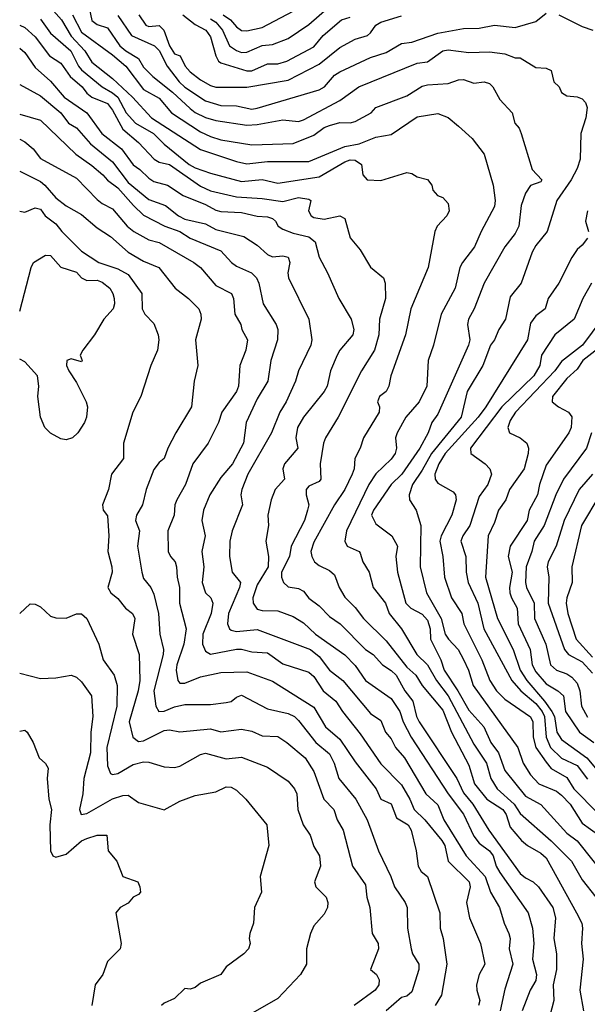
# Model space of a CAD drawing. Header units: metres. Extents: x -51132 to -49532, y -231222 to -229437.
# Tile 4 of 256: x -51132 to -51077, y -231146 to -231051. Entities that reach past the tile are written whole.
import ezdxf

# ---------------------------------------------------------------- set-up
doc = ezdxf.new("R2010")
doc.units = ezdxf.units.M
for name, color, linetype in [('CONTOUR_HALF', 8, 'Continuous'), ('CONTOUR_INDEX', 1, 'Continuous'), ('CONTOUR_INTER', 3, 'Continuous')]:
    doc.layers.add(name, color=color, linetype=linetype)

msp = doc.modelspace()

# ---------------------------------------------------------------- linework, layer by layer
at = {"layer": 'CONTOUR_HALF'}
for points, elevation in [([(-51129.08, -231048.996), (-51127.545, -231050.759), (-51126.58, -231052.329), (-51125.273, -231053.759), (-51124.58, -231054.841), (-51122.58, -231056.429), (-51120.64, -231058.259), (-51118.816, -231060.259), (-51114.08, -231063.322), (-51110.58, -231064.492), (-51109.58, -231064.7), (-51107.58, -231064.479), (-51103.58, -231064.484), (-51100.08, -231063.02), (-51098.69, -231062.759), (-51097.08, -231062.13), (-51095.58, -231061.875), (-51093.08, -231060.164), (-51091.08, -231059.846), (-51090.08, -231060.216), (-51089.08, -231061.07), (-51087.743, -231062.259), (-51086.569, -231063.759), (-51085.713, -231066.759), (-51085.512, -231068.259), (-51085.58, -231068.84), (-51086.884, -231071.259), (-51087.53, -231072.759), (-51088.695, -231074.259), (-51088.942, -231074.759), (-51089.408, -231076.759), (-51090.747, -231079.259), (-51091.496, -231082.259), (-51092, -231083.759), (-51092.137, -231086.259), (-51092.88, -231087.759), (-51094.157, -231089.259), (-51095, -231090.759), (-51095.171, -231091.259), (-51095.068, -231092.259), (-51095.191, -231092.759), (-51095.58, -231093.32), (-51097.08, -231094.739), (-51097.75, -231095.759), (-51099.931, -231100.259), (-51100.07, -231101.259), (-51099.866, -231101.759), (-51098.691, -231102.259), (-51098.58, -231102.433), (-51098.335, -231103.259), (-51097.711, -231104.259), (-51097.352, -231105.759), (-51096.129, -231107.259), (-51095.773, -231108.259), (-51094.606, -231109.759), (-51093.094, -231112.259), (-51092.062, -231113.259), (-51091.208, -231114.759), (-51090.08, -231116.261), (-51087.58, -231120.933), (-51086.367, -231122.759), (-51085.945, -231124.259), (-51085.31, -231125.259), (-51083.666, -231126.759), (-51083.08, -231127.663), (-51080.08, -231130.285), (-51078.126, -231132.259), (-51077.08, -231134.086), (-51075.756, -231135.759)], 65.5), ([(-51124.827, -231049.759), (-51124.58, -231050.807), (-51124.08, -231051.193), (-51123.08, -231051.535), (-51121.863, -231053.259), (-51121.312, -231053.759), (-51120.08, -231054.499), (-51119.58, -231055.333), (-51118.688, -231056.259), (-51116.789, -231057.759), (-51115.08, -231059.35), (-51114.58, -231059.73), (-51113.58, -231060.207), (-51112.58, -231060.513), (-51109.58, -231060.95), (-51108.58, -231060.909), (-51106.08, -231060.459), (-51104.58, -231060.596), (-51104.08, -231060.441), (-51100.58, -231058.555), (-51098.726, -231057.259), (-51093.08, -231054.956), (-51092.08, -231054.809), (-51090.58, -231053.767), (-51090.08, -231053.651), (-51088.08, -231053.923), (-51086.08, -231053.859), (-51084.58, -231054.051), (-51083.58, -231054.422), (-51083.08, -231054.447), (-51081.58, -231055.373), (-51080.58, -231055.434), (-51080.08, -231055.678), (-51079.82, -231056.759), (-51079.303, -231057.259), (-51079.08, -231057.789), (-51078.58, -231058.123), (-51077.58, -231058.23), (-51077.08, -231058.413), (-51076.752, -231058.759), (-51076.606, -231059.259), (-51076.745, -231060.259), (-51077.229, -231061.759), (-51077.272, -231064.259), (-51077.58, -231065.162), (-51078.154, -231066.259), (-51079.535, -231068.259), (-51080.493, -231071.259), (-51081.58, -231072.63), (-51081.928, -231073.259), (-51082.997, -231076.259), (-51084.08, -231077.602), (-51084.516, -231079.759), (-51085.175, -231080.759), (-51085.58, -231081.759), (-51085.964, -231082.259), (-51086.716, -231084.259), (-51088.233, -231086.759), (-51088.817, -231089.259), (-51091.682, -231092.759), (-51092.58, -231094.38), (-51093.524, -231095.759), (-51093.854, -231096.759), (-51093.826, -231097.259), (-51093.183, -231098.259), (-51092.713, -231099.759), (-51092.793, -231103.759), (-51092.179, -231106.259), (-51090.748, -231108.759), (-51090.359, -231110.259), (-51090.054, -231110.759), (-51089.113, -231111.759), (-51088.58, -231112.722), (-51088.092, -231113.759), (-51087.654, -231115.259), (-51083.309, -231121.259), (-51082.806, -231122.759), (-51082.08, -231123.912), (-51081.287, -231124.759), (-51079.58, -231125.491), (-51079.08, -231125.857), (-51078.254, -231126.759), (-51077.08, -231128.572), (-51075.479, -231129.759)], 64.5), ([(-51113.08, -231050.668), (-51112.58, -231050.995), (-51111.94, -231051.759), (-51111.255, -231053.259), (-51110.58, -231053.716), (-51110.08, -231053.904), (-51109.58, -231053.882), (-51108.08, -231053.24), (-51107.08, -231053.153), (-51105.58, -231052.566), (-51103.58, -231051.221), (-51101.58, -231049.46)], 62.5), ([(-51120.027, -231050.259), (-51119.371, -231051.259), (-51119.08, -231051.395), (-51118.08, -231051.306), (-51117.607, -231051.759), (-51117.08, -231053.271), (-51116.58, -231054.047), (-51116.031, -231054.259), (-51115.54, -231055.259), (-51115.08, -231055.801), (-51114.08, -231056.578), (-51113.08, -231057.108), (-51112.58, -231057.278), (-51109.58, -231057.271), (-51105.58, -231056.592), (-51102.58, -231055.054), (-51100.58, -231053.427), (-51099.08, -231052.631), (-51097.9, -231052.259), (-51097.58, -231052.006), (-51097.08, -231051.271), (-51096.58, -231050.978), (-51094.58, -231050.353)], 63.5), ([(-51131.58, -231051.271), (-51131.08, -231051.5), (-51130.08, -231052.401), (-51128.683, -231054.259), (-51127.58, -231054.947), (-51126.704, -231056.259), (-51125.517, -231057.259), (-51125.08, -231057.86), (-51124.58, -231058.241), (-51123.08, -231058.868), (-51122.58, -231059.498), (-51121.58, -231061.356), (-51120.08, -231062.637), (-51118.552, -231064.259), (-51118.08, -231064.535), (-51117.062, -231064.759), (-51114.08, -231066.88), (-51113.08, -231067.327), (-51110.58, -231067.913), (-51108.08, -231068.068), (-51106.08, -231068.354), (-51104.58, -231067.967), (-51103.58, -231068.121), (-51103.387, -231068.259), (-51103.599, -231069.259), (-51103.352, -231069.759), (-51103.08, -231069.907), (-51102.08, -231070.081), (-51100.58, -231069.754), (-51100.08, -231069.989), (-51099.58, -231071.867), (-51098.58, -231073.035), (-51097.58, -231074.705), (-51096.347, -231075.759), (-51096.169, -231076.259), (-51096.148, -231077.759), (-51096.709, -231079.759), (-51096.773, -231081.259), (-51097.192, -231082.759), (-51098.477, -231084.759), (-51100.736, -231089.259), (-51101.953, -231091.259), (-51102.14, -231091.759), (-51102.464, -231093.759), (-51102.417, -231095.259), (-51102.58, -231095.487), (-51103.58, -231095.944), (-51103.828, -231096.259), (-51103.83, -231096.759), (-51103.58, -231097.759), (-51103.706, -231098.259), (-51104.003, -231099.259), (-51105.287, -231101.759), (-51105.449, -231102.759), (-51106.212, -231104.259), (-51106.22, -231104.759), (-51106.014, -231105.259), (-51105.58, -231105.699), (-51104.58, -231105.836), (-51104.08, -231106.102), (-51103.58, -231106.785), (-51102.58, -231107.532), (-51101.58, -231108.556), (-51100.537, -231109.259), (-51098.08, -231111.754), (-51097.325, -231112.259), (-51096.445, -231113.259), (-51095.58, -231113.784), (-51095.114, -231114.259), (-51094.271, -231115.759), (-51093.502, -231116.759), (-51093.136, -231118.259), (-51092.893, -231118.759), (-51089.245, -231124.259), (-51088.58, -231125.652), (-51087.67, -231126.759), (-51086.146, -231129.259), (-51083.08, -231133.477), (-51082.58, -231133.897), (-51081.837, -231134.259), (-51081.327, -231134.759), (-51079.941, -231136.759), (-51079.661, -231137.759), (-51079.842, -231139.759), (-51079.58, -231141.259), (-51079.583, -231142.759), (-51079.897, -231144.259), (-51079.835, -231145.759), (-51080.224, -231147.259)], 66.5), ([(-51131.58, -231057.005), (-51129.58, -231058.134), (-51127.61, -231059.759), (-51126.845, -231060.759), (-51126.08, -231061.221), (-51124.71, -231062.759), (-51122.58, -231064.528), (-51121.08, -231066.499), (-51119.08, -231068.16), (-51117.445, -231068.759), (-51116.202, -231069.759), (-51115.58, -231070.068), (-51113.58, -231070.534), (-51112.58, -231071.06), (-51109.851, -231071.759), (-51108.58, -231072.571), (-51107.58, -231073.498), (-51107.08, -231073.714), (-51106.08, -231073.617), (-51105.569, -231073.759), (-51105.41, -231074.259), (-51105.598, -231075.259), (-51105.553, -231075.759), (-51103.582, -231079.759), (-51103.289, -231081.759), (-51103.385, -231082.259), (-51104.579, -231084.759), (-51104.869, -231085.759), (-51105.751, -231087.759), (-51106.377, -231088.759), (-51107.189, -231090.759), (-51109.484, -231094.759), (-51110.06, -231096.259), (-51110.15, -231096.759), (-51110.007, -231097.759), (-51110.992, -231100.259), (-51111.224, -231101.259), (-51111.24, -231102.759), (-51110.987, -231104.259), (-51110.192, -231105.259), (-51110.29, -231105.759), (-51111.364, -231108.259), (-51111.45, -231109.259), (-51111.264, -231109.759), (-51111.08, -231109.901), (-51110.58, -231110.008), (-51108.58, -231109.829), (-51103.394, -231111.759), (-51102.58, -231112.444), (-51101.58, -231113.76), (-51100.264, -231114.759), (-51097.58, -231117.95), (-51096.58, -231118.63), (-51096.143, -231119.759), (-51095.58, -231120.417), (-51095.186, -231121.259), (-51094.298, -231122.259), (-51092.244, -231125.759), (-51091.08, -231126.811), (-51090.477, -231128.259), (-51088.336, -231131.759), (-51086.491, -231133.759), (-51085.955, -231135.259), (-51085.104, -231136.759), (-51084.646, -231138.259), (-51084.189, -231139.259), (-51084.072, -231139.759), (-51084.146, -231140.759), (-51083.822, -231142.259), (-51084.58, -231144.675), (-51085.02, -231146.759)], 67.5), ([(-51131.58, -231062.325), (-51131.08, -231062.559), (-51130.284, -231063.259), (-51129.58, -231064.196), (-51126.08, -231066.101), (-51124.08, -231068.176), (-51123.58, -231068.565), (-51122.58, -231069.057), (-51121.166, -231070.759), (-51120.507, -231071.259), (-51119.08, -231072.081), (-51118.08, -231072.334), (-51114.716, -231074.259), (-51114.076, -231074.759), (-51112.58, -231076.496), (-51111.058, -231077.259), (-51110.873, -231077.759), (-51110.752, -231079.259), (-51110.151, -231080.259), (-51110.065, -231080.759), (-51109.512, -231081.759), (-51109.678, -231082.759), (-51110.248, -231084.259), (-51110.385, -231086.259), (-51110.58, -231086.777), (-51111.988, -231088.759), (-51112.333, -231089.759), (-51113.306, -231091.759), (-51114.814, -231093.759), (-51115.522, -231095.759), (-51116.368, -231097.259), (-51116.544, -231097.759), (-51116.611, -231098.759), (-51117.225, -231100.259), (-51117.193, -231102.259), (-51116.971, -231102.759), (-51116.51, -231103.259), (-51116.378, -231103.759), (-51116.335, -231104.759), (-51116.088, -231105.759), (-51116.101, -231107.259), (-51115.455, -231109.759), (-51115.666, -231111.259), (-51116.36, -231113.259), (-51116.427, -231113.759), (-51116.247, -231114.759), (-51116.08, -231115.017), (-51115.58, -231115.037), (-51114.08, -231114.404), (-51112.08, -231113.978), (-51109.58, -231113.913), (-51107.08, -231114.827), (-51103.08, -231117.349), (-51101.962, -231119.259), (-51100.58, -231120.44), (-51099.08, -231122.655), (-51097.039, -231125.259), (-51096.58, -231126.271), (-51095.58, -231126.723), (-51095.08, -231128.068), (-51093.936, -231128.759), (-51093.655, -231129.259), (-51093.166, -231131.259), (-51092.979, -231132.759), (-51092.679, -231133.259), (-51092.08, -231133.762), (-51090.885, -231137.259), (-51090.831, -231138.759), (-51090.54, -231139.759), (-51090.192, -231142.259), (-51090.712, -231145.259), (-51091.331, -231146.259)], 68.5), ([(-51131.58, -231069.308), (-51131.08, -231069.376), (-51130.08, -231068.955), (-51129.58, -231069.102), (-51129.097, -231069.759), (-51128.08, -231070.528), (-51127.514, -231071.259), (-51125.58, -231073.17), (-51123.903, -231074.259), (-51122.08, -231074.89), (-51121.08, -231075.444), (-51119.763, -231077.259), (-51119.727, -231078.759), (-51119.444, -231079.259), (-51118.58, -231080.174), (-51118.165, -231081.259), (-51118.091, -231081.759), (-51118.241, -231082.759), (-51118.875, -231084.259), (-51119.857, -231087.259), (-51120.633, -231088.759), (-51121.517, -231091.759), (-51121.534, -231093.259), (-51122.671, -231094.759), (-51122.989, -231096.259), (-51123.564, -231097.759), (-51123.489, -231098.259), (-51123.08, -231098.816), (-51122.952, -231100.759), (-51123.052, -231102.259), (-51122.651, -231103.759), (-51122.627, -231104.259), (-51123.05, -231105.759), (-51122.744, -231106.259), (-51122.08, -231106.811), (-51121.322, -231107.759), (-51120.638, -231108.259), (-51120.44, -231108.759), (-51120.65, -231110.259), (-51119.998, -231112.259), (-51119.933, -231114.759), (-51120.095, -231115.759), (-51120.966, -231118.759), (-51120.63, -231120.259), (-51120.08, -231120.672), (-51119.58, -231120.605), (-51117.58, -231119.605), (-51117.08, -231119.55), (-51116.08, -231119.749), (-51113.08, -231119.434), (-51112.08, -231119.751), (-51110.08, -231119.465), (-51109.08, -231119.665), (-51108.08, -231120.109), (-51106.58, -231120.189), (-51105.715, -231120.759), (-51103.923, -231122.259), (-51103.08, -231123.581), (-51102.116, -231126.259), (-51101.156, -231127.259), (-51100.811, -231128.259), (-51100.256, -231129.259), (-51099.34, -231132.759), (-51098.08, -231134.573), (-51097.954, -231135.759), (-51097.659, -231136.759), (-51097.444, -231139.259), (-51096.839, -231140.259), (-51096.816, -231140.759), (-51097.599, -231142.759), (-51097.02, -231143.259), (-51096.744, -231143.759), (-51096.8, -231144.259), (-51097.141, -231144.759), (-51099.186, -231146.259)], 69.5), ([(-51076.199, -231076.259), (-51077.034, -231077.759), (-51077.865, -231079.759), (-51079.74, -231081.259), (-51081.02, -231083.259), (-51081.191, -231084.259), (-51081.779, -231085.259), (-51084.861, -231088.259), (-51087.917, -231092.259), (-51087.867, -231092.759), (-51086.474, -231093.759), (-51086.036, -231094.259), (-51085.865, -231094.759), (-51086.234, -231095.759), (-51087.08, -231096.936), (-51087.987, -231099.759), (-51088.659, -231100.759), (-51088.841, -231101.259), (-51088.367, -231102.759), (-51088.311, -231104.259), (-51088.128, -231105.259), (-51087.207, -231107.259), (-51086.625, -231109.759), (-51083.903, -231114.759), (-51083.047, -231115.759), (-51081.58, -231117.006), (-51080.969, -231117.759), (-51080.74, -231118.259), (-51080.576, -231120.259), (-51080.166, -231121.259), (-51079.08, -231122.297), (-51077.58, -231122.998), (-51076.58, -231124.332)], 63.5), ([(-51074.58, -231081.84), (-51077.015, -231083.759), (-51077.58, -231084.588), (-51078.58, -231085.507), (-51079.962, -231087.259), (-51079.987, -231087.759), (-51079.385, -231088.259), (-51078.417, -231088.759), (-51078.08, -231089.216), (-51078.17, -231090.259), (-51078.381, -231090.759), (-51080.58, -231093.904), (-51081.237, -231095.759), (-51081.419, -231096.759), (-51082.229, -231098.259), (-51082.416, -231099.259), (-51084.055, -231101.759), (-51084.254, -231102.759), (-51083.878, -231104.259), (-51084.139, -231105.759), (-51084.096, -231106.259), (-51083.951, -231106.759), (-51083.381, -231107.759), (-51083.28, -231109.259), (-51082.13, -231111.759), (-51081.947, -231113.259), (-51081.58, -231113.937), (-51080.58, -231115.099), (-51079.436, -231115.759), (-51078.889, -231116.259), (-51078.716, -231117.759), (-51077.348, -231119.759), (-51075.954, -231120.759)], 62.5), ([(-51076.073, -231094.759), (-51077.386, -231096.259), (-51078.84, -231099.259), (-51079.611, -231101.759), (-51080.373, -231103.259), (-51080.48, -231103.759), (-51080.329, -231104.759), (-51080.396, -231107.259), (-51078.795, -231111.759), (-51078.42, -231112.259), (-51077.08, -231112.959), (-51076.08, -231114.067)], 61.5), ([(-51131.58, -231114.067), (-51129.58, -231114.57), (-51128.08, -231114.498), (-51126.58, -231114.247), (-51126.08, -231114.453), (-51125.58, -231114.889), (-51124.608, -231116.259), (-51124.493, -231118.259), (-51124.684, -231119.759), (-51124.733, -231121.759), (-51125.365, -231124.259), (-51125.472, -231125.759), (-51125.799, -231127.259), (-51125.629, -231127.759), (-51125.08, -231127.642), (-51122.58, -231126.22), (-51121.58, -231125.895), (-51121.08, -231125.86), (-51120.08, -231126.584), (-51117.58, -231127.287), (-51116.08, -231126.439), (-51114.58, -231125.918), (-51112.58, -231125.564), (-51111.58, -231125.068), (-51111.08, -231125.1), (-51110.58, -231125.388), (-51109.684, -231126.259), (-51107.636, -231128.759), (-51107.436, -231130.759), (-51108.283, -231133.759), (-51108.147, -231135.259), (-51108.837, -231136.759), (-51108.934, -231138.259), (-51109.276, -231139.259), (-51109.357, -231139.759), (-51109.247, -231140.259), (-51109.401, -231140.759), (-51109.859, -231141.259), (-51111.58, -231142.512), (-51112.083, -231143.259), (-51114.08, -231144.102), (-51114.58, -231144.514), (-51115.08, -231144.663), (-51115.58, -231144.617), (-51116.58, -231145.567), (-51117.58, -231146.021), (-51117.844, -231146.259)], 70.5)]:
    msp.add_lwpolyline(points, dxfattribs=dict(at, elevation=elevation))
at = {"layer": 'CONTOUR_INDEX'}
for points, elevation in [([(-51126.452, -231050.259), (-51125.58, -231051.939), (-51122.58, -231054.157), (-51121.308, -231055.259), (-51119.58, -231057.502), (-51118.08, -231058.359), (-51116.863, -231059.759), (-51114.08, -231061.595), (-51113.08, -231062.073), (-51112.08, -231062.374), (-51109.08, -231062.853), (-51105.08, -231062.721), (-51103.08, -231061.925), (-51102.08, -231061.201), (-51101.58, -231060.985), (-51100.58, -231060.698), (-51099.58, -231060.726), (-51099.08, -231060.605), (-51097.536, -231059.759), (-51097.08, -231059.243), (-51094.08, -231058.112), (-51092.58, -231057.178), (-51092.08, -231057.038), (-51090.08, -231056.93), (-51089.08, -231056.573), (-51088.58, -231056.547), (-51087.58, -231056.907), (-51086.58, -231056.76), (-51086.08, -231056.919), (-51085.747, -231057.259), (-51085.08, -231058.459), (-51083.884, -231059.759), (-51083.608, -231060.759), (-51083.194, -231061.259), (-51082.994, -231061.759), (-51081.936, -231065.259), (-51080.993, -231066.259), (-51081.08, -231066.445), (-51082.08, -231066.813), (-51082.58, -231067.549), (-51082.984, -231068.759), (-51083.212, -231070.759), (-51083.58, -231071.443), (-51084.594, -231072.759), (-51086.59, -231076.259), (-51087.537, -231078.759), (-51088.107, -231079.759), (-51088.206, -231080.259), (-51087.974, -231081.759), (-51088.109, -231082.259), (-51091.08, -231088.964), (-51091.637, -231089.759), (-51091.998, -231090.759), (-51092.811, -231092.259), (-51094.567, -231094.759), (-51095.58, -231095.775), (-51097.317, -231098.259), (-51097.499, -231098.759), (-51097.08, -231099.58), (-51095.542, -231100.759), (-51094.98, -231101.759), (-51095.129, -231102.759), (-51094.985, -231104.259), (-51094.183, -231107.259), (-51093.697, -231107.759), (-51092.58, -231108.323), (-51092.08, -231108.915), (-51091.819, -231109.759), (-51091.774, -231110.759), (-51090.783, -231112.759), (-51090.446, -231113.759), (-51089.122, -231115.759), (-51088.08, -231117.642), (-51086.621, -231119.259), (-51085.948, -231120.759), (-51085.187, -231121.759), (-51084.58, -231123.498), (-51082.58, -231125.966), (-51081.08, -231126.77), (-51078.58, -231129.552), (-51077.58, -231130.294), (-51074.406, -231134.259)], 65), ([(-51131.58, -231078.968), (-51130.463, -231074.759), (-51130.232, -231074.259), (-51129.08, -231073.568), (-51128.58, -231073.602), (-51127.58, -231074.714), (-51126.08, -231075.212), (-51125.58, -231075.766), (-51125.08, -231076.009), (-51124.08, -231075.981), (-51123.58, -231076.175), (-51122.86, -231076.759), (-51122.561, -231077.259), (-51122.437, -231077.759), (-51122.39, -231078.259), (-51122.521, -231078.759), (-51123.426, -231079.759), (-51124.341, -231081.259), (-51125.473, -231082.759), (-51125.717, -231083.259), (-51125.513, -231083.759), (-51125.58, -231083.879), (-51126.58, -231083.6), (-51126.999, -231083.759), (-51127.051, -231084.259), (-51126.832, -231084.759), (-51126.08, -231085.885), (-51125.133, -231087.759), (-51125.024, -231088.259), (-51125.106, -231089.259), (-51125.311, -231089.759), (-51125.961, -231090.759), (-51126.478, -231091.259), (-51127.08, -231091.441), (-51127.58, -231091.355), (-51128.58, -231090.811), (-51129.145, -231090.259), (-51129.552, -231089.259), (-51129.815, -231087.259), (-51129.732, -231086.259), (-51129.859, -231085.259), (-51131.08, -231083.897), (-51131.58, -231083.621)], 70), ([(-51131.58, -231108.259), (-51130.58, -231107.32), (-51130.08, -231107.377), (-51129.58, -231107.637), (-51128.58, -231108.538), (-51128.08, -231108.678), (-51127.08, -231108.713), (-51126.08, -231108.315), (-51125.58, -231108.293), (-51125.077, -231108.759), (-51123.9, -231111.259), (-51123.481, -231112.759), (-51122.415, -231114.259), (-51122.134, -231115.259), (-51122.165, -231117.259), (-51123.135, -231121.259), (-51123.08, -231123.041), (-51122.77, -231123.759), (-51122.58, -231123.874), (-51122.08, -231123.767), (-51120.58, -231122.913), (-51119.58, -231122.631), (-51119.08, -231122.667), (-51117.58, -231123.133), (-51116.58, -231123.189), (-51116.08, -231123.074), (-51114.08, -231121.946), (-51113.58, -231121.79), (-51111.58, -231122.35), (-51110.08, -231122.178), (-51107.58, -231123.173), (-51105.58, -231124.509), (-51104.962, -231125.259), (-51104.728, -231125.759), (-51104.627, -231127.259), (-51104.113, -231128.759), (-51103.437, -231129.759), (-51103.08, -231130.853), (-51102.539, -231131.759), (-51102.438, -231132.759), (-51103.009, -231134.259), (-51102.881, -231134.759), (-51101.899, -231135.759), (-51101.721, -231136.259), (-51101.766, -231136.759), (-51102.08, -231137.396), (-51103.08, -231138.522), (-51103.398, -231139.259), (-51103.782, -231140.759), (-51103.797, -231142.259), (-51104.376, -231143.259), (-51106.58, -231145.558), (-51111.252, -231148.259)], 70)]:
    msp.add_lwpolyline(points, dxfattribs=dict(at, elevation=elevation))
at = {"layer": 'CONTOUR_INTER'}
for points, elevation in [([(-51129.58, -231050.675), (-51128.58, -231052.052), (-51126.631, -231053.759), (-51125.872, -231055.259), (-51125.58, -231055.6), (-51123.602, -231057.259), (-51122.58, -231057.829), (-51122.088, -231058.259), (-51121.256, -231059.759), (-51120.348, -231060.759), (-51118.609, -231061.759), (-51117.58, -231062.806), (-51115.169, -231064.759), (-51114.58, -231065.103), (-51113.08, -231065.626), (-51110.08, -231066.416), (-51108.08, -231066.221), (-51106.58, -231066.588), (-51102.58, -231065.978), (-51100.08, -231064.507), (-51099.58, -231064.311), (-51099.08, -231064.359), (-51098.477, -231064.759), (-51098.33, -231065.759), (-51097.93, -231066.259), (-51096.58, -231066.318), (-51094.08, -231065.56), (-51093.58, -231065.649), (-51093.08, -231065.981), (-51092.08, -231066.23), (-51091.647, -231066.759), (-51091.562, -231067.259), (-51091.091, -231067.759), (-51090.58, -231067.959), (-51090.08, -231068.564), (-51089.984, -231069.259), (-51090.184, -231069.759), (-51091.121, -231070.759), (-51091.374, -231071.259), (-51092.012, -231074.759), (-51093.673, -231078.759), (-51094.216, -231081.259), (-51095.626, -231085.259), (-51095.806, -231086.259), (-51096.089, -231086.759), (-51096.731, -231087.259), (-51096.914, -231087.759), (-51096.709, -231088.259), (-51096.765, -231088.759), (-51098.274, -231091.259), (-51098.597, -231092.259), (-51099.114, -231093.259), (-51099.187, -231094.259), (-51099.36, -231094.759), (-51100.08, -231096.257), (-51101.08, -231097.754), (-51103.08, -231101.373), (-51103.376, -231102.259), (-51103.294, -231102.759), (-51103.013, -231103.259), (-51102.58, -231103.613), (-51101.58, -231104.107), (-51101.08, -231104.518), (-51100.643, -231105.759), (-51100.08, -231106.695), (-51099.08, -231107.688), (-51098.279, -231108.759), (-51096.08, -231110.931), (-51094.08, -231113.477), (-51093.191, -231114.259), (-51092.578, -231115.259), (-51090.58, -231117.649), (-51089.746, -231119.759), (-51088.08, -231122.965), (-51087.523, -231124.759), (-51086.338, -231126.259), (-51084.77, -231127.259), (-51084.46, -231127.759), (-51084.08, -231128.978), (-51082.952, -231130.259), (-51082.401, -231130.759), (-51081.08, -231131.502), (-51080.58, -231131.958), (-51077.623, -231137.259), (-51077.128, -231138.259), (-51077.043, -231138.759), (-51077.143, -231140.259), (-51077.002, -231141.759), (-51077.33, -231144.759), (-51076.951, -231146.759)], 66), ([(-51122.08, -231050.334), (-51120.755, -231052.259), (-51118.506, -231053.259), (-51118.08, -231053.727), (-51117.291, -231055.259), (-51116.116, -231056.759), (-51115.58, -231057.269), (-51113.58, -231058.601), (-51112.08, -231059.056), (-51110.58, -231059.087), (-51109.08, -231059.397), (-51108.58, -231059.298), (-51102.58, -231057.544), (-51102.061, -231057.259), (-51101.08, -231056.124), (-51100.58, -231055.777), (-51097.58, -231054.407), (-51096.08, -231053.931), (-51094.58, -231053.056), (-51093.58, -231052.917), (-51091.08, -231052.062), (-51088.58, -231051.591), (-51087.08, -231051.577), (-51085.58, -231051.266), (-51083.58, -231051.496), (-51081.58, -231050.929), (-51080.58, -231050.097)], 64), ([(-51115.781, -231050.259), (-51114.58, -231051.2), (-51113.542, -231051.759), (-51113.08, -231052.415), (-51112.563, -231054.259), (-51112.309, -231054.759), (-51112.08, -231054.929), (-51109.58, -231055.708), (-51109.08, -231055.69), (-51107.58, -231055.02), (-51106.58, -231055.003), (-51105.688, -231054.759), (-51103.08, -231053.373), (-51102.173, -231052.259), (-51100.391, -231050.759), (-51099.58, -231050.486)], 63), ([(-51111.881, -231050.259), (-51111.172, -231050.759), (-51110.58, -231051.445), (-51110.08, -231051.798), (-51109.58, -231051.827), (-51108.08, -231051.487), (-51105.08, -231049.91)], 62), ([(-51079.356, -231050.259), (-51077.08, -231051.396), (-51076.063, -231051.759)], 64), ([(-51131.58, -231053.512), (-51131.08, -231053.926), (-51130.08, -231055.36), (-51128.58, -231056.694), (-51127.265, -231058.259), (-51125.063, -231059.759), (-51123.617, -231061.759), (-51121.726, -231063.259), (-51120.58, -231064.799), (-51119.93, -231065.259), (-51119.08, -231066.107), (-51118.58, -231066.402), (-51117.272, -231066.759), (-51115.742, -231067.759), (-51113.58, -231068.648), (-51112.58, -231069.206), (-51112.08, -231069.337), (-51110.08, -231069.418), (-51108.58, -231069.779), (-51107.58, -231069.826), (-51107.08, -231070.012), (-51106.788, -231070.259), (-51106.55, -231070.759), (-51106.08, -231071.044), (-51105.08, -231071.428), (-51103.58, -231071.771), (-51102.943, -231072.259), (-51102.557, -231073.759), (-51101.746, -231075.259), (-51100.662, -231077.759), (-51099.459, -231079.759), (-51099.221, -231080.759), (-51099.306, -231081.259), (-51100.567, -231082.759), (-51100.836, -231083.259), (-51101.483, -231084.759), (-51101.793, -231086.259), (-51102.071, -231086.759), (-51104.099, -231089.259), (-51104.665, -231090.259), (-51104.817, -231091.259), (-51104.641, -231092.259), (-51105.917, -231093.759), (-51106.098, -231094.259), (-51105.93, -231095.259), (-51106.843, -231096.259), (-51107.215, -231097.259), (-51107.552, -231098.759), (-51107.47, -231099.759), (-51107.722, -231101.259), (-51107.48, -231102.759), (-51107.522, -231103.759), (-51108.58, -231105.494), (-51108.994, -231106.759), (-51108.952, -231107.259), (-51108.58, -231107.844), (-51108.08, -231107.977), (-51106.58, -231108.004), (-51105.08, -231108.574), (-51104.08, -231109.185), (-51102.938, -231110.259), (-51100.08, -231112.28), (-51099.08, -231113.297), (-51098.071, -231114.759), (-51095.58, -231116.507), (-51094.755, -231117.759), (-51094.442, -231118.759), (-51093.649, -231120.259), (-51090.063, -231125.759), (-51088.58, -231127.713), (-51087.58, -231129.854), (-51087.08, -231130.53), (-51086.057, -231131.259), (-51085.713, -231131.759), (-51085.422, -231132.759), (-51085.08, -231133.369), (-51082.318, -231137.259), (-51081.909, -231138.759), (-51081.78, -231140.259), (-51081.894, -231141.759), (-51081.499, -231143.259), (-51081.58, -231143.837), (-51082.132, -231144.759), (-51082.897, -231146.759)], 67), ([(-51131.58, -231059.903), (-51129.58, -231060.49), (-51126.147, -231063.759), (-51124.58, -231064.877), (-51123.519, -231065.759), (-51123.08, -231066.294), (-51122.08, -231067.025), (-51120.561, -231068.759), (-51119.58, -231069.681), (-51117.514, -231070.759), (-51116.08, -231071.253), (-51115.08, -231071.917), (-51112.08, -231073.139), (-51111.068, -231074.259), (-51110.58, -231074.617), (-51109.133, -231075.259), (-51108.649, -231075.759), (-51108.414, -231076.259), (-51107.98, -231078.259), (-51106.73, -231080.259), (-51106.562, -231080.759), (-51106.597, -231081.759), (-51107.248, -231083.759), (-51107.541, -231085.759), (-51108.58, -231087.489), (-51109.647, -231089.759), (-51109.913, -231091.759), (-51110.975, -231093.759), (-51112.08, -231095.106), (-51113.171, -231096.759), (-51113.782, -231098.259), (-51113.945, -231099.259), (-51113.614, -231100.759), (-51113.923, -231102.259), (-51113.748, -231103.759), (-51113.894, -231105.259), (-51113.592, -231106.259), (-51113.071, -231106.759), (-51112.856, -231107.259), (-51113.025, -231108.259), (-51113.823, -231110.259), (-51113.863, -231111.259), (-51113.58, -231111.922), (-51113.08, -231112.206), (-51110.58, -231111.733), (-51110.08, -231111.729), (-51109.08, -231111.99), (-51107.58, -231112.085), (-51106.08, -231113.135), (-51103.58, -231113.965), (-51103.08, -231114.379), (-51102.183, -231115.759), (-51100.954, -231116.759), (-51100.318, -231117.759), (-51098.58, -231119.916), (-51096.58, -231122.829), (-51094.58, -231124.873), (-51093.781, -231126.259), (-51093.367, -231127.259), (-51092.335, -231128.259), (-51090.682, -231130.259), (-51090.409, -231130.759), (-51090.08, -231132.261), (-51088.049, -231134.259), (-51087.94, -231134.759), (-51088.29, -231136.259), (-51087.991, -231137.759), (-51086.947, -231140.259), (-51086.532, -231142.259), (-51087.079, -231143.259), (-51087.334, -231144.259), (-51087.302, -231144.759), (-51086.989, -231145.759), (-51087.131, -231146.259)], 68), ([(-51131.58, -231065.411), (-51129.58, -231066.409), (-51129.13, -231066.759), (-51128.08, -231067.997), (-51127.08, -231068.772), (-51125.58, -231069.621), (-51124.08, -231070.915), (-51122.775, -231071.759), (-51121.08, -231073.276), (-51119.58, -231074.136), (-51118.091, -231074.759), (-51116.533, -231076.759), (-51115.225, -231077.759), (-51114.24, -231078.759), (-51114.018, -231079.259), (-51113.997, -231079.759), (-51114.54, -231081.759), (-51114.338, -231084.259), (-51114.682, -231085.759), (-51114.949, -231088.259), (-51116.45, -231090.759), (-51117.229, -231092.259), (-51117.575, -231093.259), (-51118.08, -231093.653), (-51118.58, -231094.327), (-51119.312, -231096.259), (-51119.679, -231097.759), (-51120.27, -231098.759), (-51120.362, -231099.259), (-51119.986, -231100.259), (-51120.166, -231101.759), (-51119.751, -231104.259), (-51119.58, -231104.886), (-51118.864, -231105.759), (-51118.58, -231106.406), (-51118.12, -231108.259), (-51118.003, -231110.259), (-51117.65, -231111.759), (-51117.671, -231112.259), (-51118.594, -231115.759), (-51118.393, -231117.259), (-51118.108, -231117.759), (-51117.58, -231117.735), (-51116.58, -231117.327), (-51115.58, -231117.092), (-51113.08, -231117.074), (-51111.58, -231116.898), (-51111.08, -231116.783), (-51110.58, -231116.367), (-51110.08, -231116.195), (-51107.58, -231117.499), (-51105.58, -231117.955), (-51104.966, -231118.259), (-51104.58, -231118.624), (-51102.899, -231120.759), (-51101.58, -231121.856), (-51101.126, -231122.759), (-51100.654, -231124.259), (-51099.01, -231126.259), (-51097.927, -231128.259), (-51096.832, -231131.259), (-51095.619, -231133.759), (-51095.282, -231134.759), (-51094.233, -231136.259), (-51094.048, -231136.759), (-51093.998, -231138.759), (-51093.665, -231140.759), (-51093.521, -231141.259), (-51092.923, -231142.259), (-51092.904, -231142.759), (-51093.58, -231144.93), (-51094.08, -231145.341), (-51094.58, -231145.482), (-51096.08, -231146.769)], 69), ([(-51076.576, -231069.259), (-51076.766, -231070.259), (-51076.47, -231071.259)], 64), ([(-51076.58, -231071.896), (-51077.08, -231072.59), (-51077.58, -231073.006), (-51078.08, -231073.774), (-51079.355, -231076.259), (-51080.394, -231077.759), (-51080.673, -231078.759), (-51081.58, -231079.434), (-51082.08, -231080.148), (-51082.378, -231081.759), (-51086.407, -231088.259), (-51087.17, -231089.259), (-51090.347, -231092.759), (-51090.99, -231093.759), (-51091.371, -231094.759), (-51091.315, -231095.259), (-51091.08, -231095.65), (-51089.58, -231096.496), (-51089.376, -231096.759), (-51089.303, -231097.259), (-51089.703, -231098.759), (-51090.761, -231100.759), (-51090.887, -231101.259), (-51090.601, -231102.759), (-51090.439, -231104.759), (-51089.755, -231106.759), (-51088.752, -231108.259), (-51088.539, -231109.259), (-51086.82, -231112.759), (-51086.02, -231114.759), (-51085.373, -231115.759), (-51084.58, -231116.583), (-51082.08, -231118.273), (-51081.853, -231118.759), (-51081.821, -231120.259), (-51081.574, -231121.259), (-51080.58, -231122.669), (-51080.08, -231123.275), (-51078.58, -231124.158), (-51077.895, -231125.259), (-51075.58, -231127.608)], 64), ([(-51075.177, -231079.759), (-51077.062, -231082.259), (-51079.08, -231083.873), (-51079.735, -231084.759), (-51083.559, -231088.759), (-51084.08, -231089.575), (-51084.297, -231090.259), (-51084.123, -231090.759), (-51083.08, -231091.264), (-51082.465, -231091.759), (-51082.276, -231092.259), (-51082.325, -231092.759), (-51082.722, -231094.259), (-51084.144, -231096.259), (-51084.487, -231097.259), (-51085.181, -231098.259), (-51085.58, -231099.458), (-51086.202, -231100.759), (-51086.439, -231104.759), (-51085.293, -231108.759), (-51083.786, -231111.759), (-51083.099, -231113.759), (-51082.465, -231114.759), (-51080.726, -231116.759), (-51080.041, -231117.759), (-51079.773, -231118.259), (-51079.537, -231119.759), (-51079.08, -231120.489), (-51076.631, -231122.259), (-51075.79, -231123.259)], 63), ([(-51076.191, -231090.759), (-51076.675, -231092.259), (-51078.9, -231095.259), (-51079.655, -231096.759), (-51080.786, -231099.759), (-51081.742, -231101.259), (-51081.968, -231102.259), (-51082.52, -231103.759), (-51082.581, -231105.259), (-51082.471, -231105.759), (-51081.746, -231107.259), (-51081.72, -231108.759), (-51080.618, -231111.259), (-51080.15, -231113.259), (-51079.58, -231113.752), (-51078.58, -231114.128), (-51078.08, -231114.452), (-51077.58, -231115.03), (-51077.301, -231115.759), (-51077.165, -231117.259), (-51076.58, -231118.311)], 62), ([(-51075.392, -231096.759), (-51077.158, -231099.759), (-51078.096, -231103.759), (-51078.054, -231105.259), (-51078.567, -231106.759), (-51078.624, -231107.259), (-51078.485, -231108.259), (-51077.671, -231110.759), (-51076.08, -231112.487)], 61), ([(-51131.58, -231119.665), (-51131.08, -231119.582), (-51130.849, -231119.759), (-51130.26, -231120.759), (-51129.708, -231122.259), (-51129.08, -231122.792), (-51128.81, -231123.259), (-51128.915, -231124.259), (-51128.752, -231126.259), (-51128.496, -231127.259), (-51128.652, -231128.759), (-51128.599, -231131.259), (-51128.373, -231131.759), (-51128.08, -231131.881), (-51127.08, -231131.579), (-51125.58, -231130.297), (-51125.08, -231130.083), (-51124.08, -231129.76), (-51123.141, -231129.759), (-51123, -231131.259), (-51122.182, -231132.259), (-51121.603, -231133.759), (-51120.149, -231134.259), (-51119.927, -231134.759), (-51119.893, -231135.259), (-51120.08, -231135.496), (-51120.58, -231135.747), (-51121.08, -231136.341), (-51121.854, -231136.759), (-51122.281, -231137.259), (-51121.744, -231140.259), (-51121.845, -231140.759), (-51123.08, -231141.976), (-51123.532, -231143.259), (-51124.263, -231144.259), (-51124.59, -231146.259)], 71)]:
    msp.add_lwpolyline(points, dxfattribs=dict(at, elevation=elevation))

doc.saveas('drawing.dxf')
